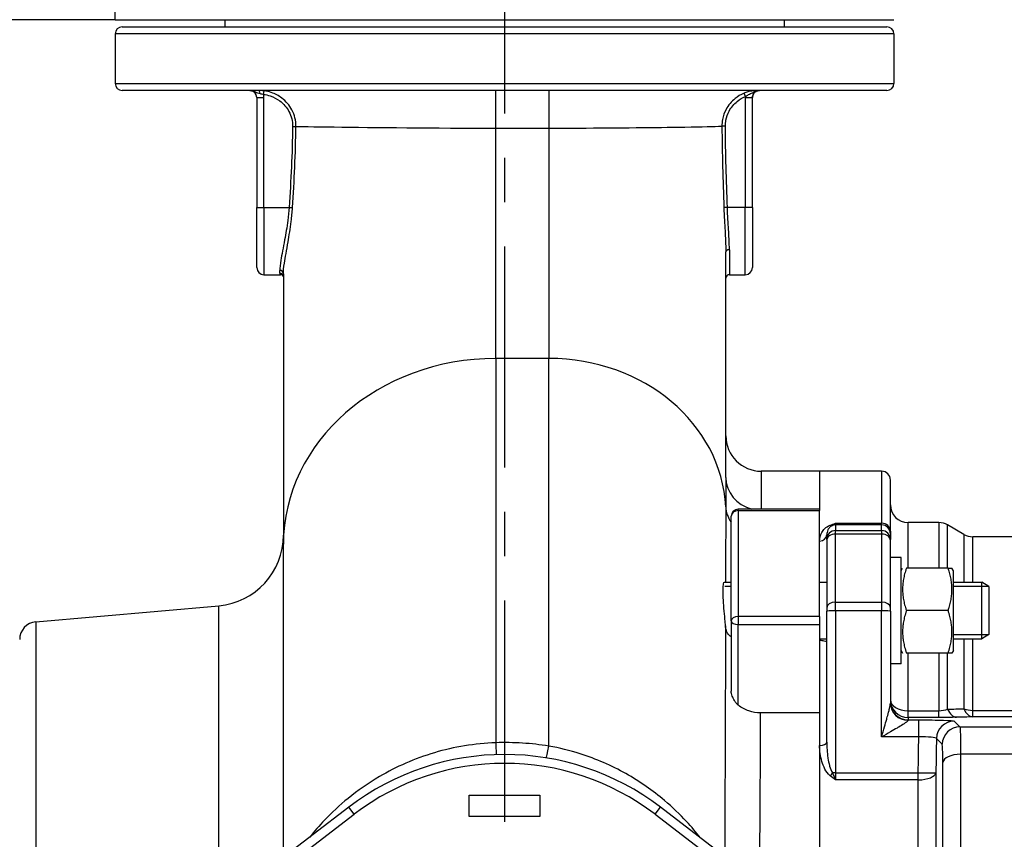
# Model space of a CAD drawing. Header units: millimetres. Extents: x 0 to 5940, y 0 to 4200.
# Tile 22 of 55: x 2408 to 2686, y 1826 to 2057. Entities that reach past the tile are written whole.
import ezdxf

# ---------------------------------------------------------------- set-up
doc = ezdxf.new("R2010")
doc.units = ezdxf.units.MM
doc.header["$LTSCALE"] = 50
doc.linetypes.add('MITTE', pattern=[2, 1.25, -0.25, 0.25, -0.25])
doc.layers.get('DEFPOINTS').update_dxf_attribs({"linetype": 'CONTINUOUS'})
for name, color, linetype in [('02-LINIE-035', 2, 'CONTINUOUS'), ('05-ACHSE', 1, 'MITTE'), ('06-MASSE1', 1, 'CONTINUOUS')]:
    doc.layers.add(name, color=color, linetype=linetype)
doc.styles.add('ACA_NORM', font='ROMANS.SHX')
doc.dimstyles.new('1-10', dxfattribs={"dimscale": 10, "dimtxt": 2.5, "dimasz": 3.5, "dimexe": 1, "dimexo": 0, "dimgap": 1, "dimtad": 1, "dimdec": 0, "dimzin": 0, "dimtxsty": 'ACA_NORM', "dimcen": 0, "dimadec": 0, "dimazin": 0, "dimtfac": 2.4, "dimtdec": 0, "dimtmove": 0, "dimatfit": 3, "dimfxl": 1, "dimtolj": 1, "dimtzin": 0, "dimarcsym": 0})

# ---------------------------------------------------------------- blocks, each defined once
blk = doc.blocks.new('*D7')
at = {"layer": '06-MASSE1', "color": 0, "lineweight": -2}
for p, q in [((2435.15, 2056.98), (1729.74, 2056.98)), ((1739.74, 2021.98), (1739.74, 1811.98)), ((1790.36, 1776.98), (1729.74, 1776.98))]:
    blk.add_line(p, q, dxfattribs=at)
at = {"layer": '06-MASSE1', "color": 0}
for points in [[(1733.91, 2021.98), (1745.58, 2021.98), (1739.74, 2056.98)], [(1733.91, 1811.98), (1745.58, 1811.98), (1739.74, 1776.98)]]:
    blk.add_solid(points, dxfattribs=at)
at = {"layer": 'DEFPOINTS', "color": 0}
for p in [(2435.15, 2056.98), (1739.74, 1776.98), (1790.36, 1776.98)]:
    blk.add_point(p, dxfattribs=at)
at = {"layer": '06-MASSE1', "color": 0, "insert": (1717.24, 1916.98), "char_height": 25, "attachment_point": 5, "rotation": 90, "style": 'ACA_NORM'}
blk.add_mtext('\\A1;280', dxfattribs=at)
blk = doc.blocks.new('*D12')
at = {"layer": '06-MASSE1', "color": 0, "lineweight": -2}
for p, q in [((3730.65, 2178.48), (3730.65, 1265.17)), ((2000.15, 1445.67), (2000.15, 1265.17)), ((3695.65, 1275.17), (2035.15, 1275.17))]:
    blk.add_line(p, q, dxfattribs=at)
at = {"layer": '06-MASSE1', "color": 0}
for points in [[(2035.15, 1281), (2035.15, 1269.33), (2000.15, 1275.17)], [(3695.65, 1281), (3695.65, 1269.33), (3730.65, 1275.17)]]:
    blk.add_solid(points, dxfattribs=at)
at = {"layer": 'DEFPOINTS', "color": 0}
for p in [(3730.65, 2178.48), (2000.15, 1445.67), (2000.15, 1275.17)]:
    blk.add_point(p, dxfattribs=at)
at = {"layer": '06-MASSE1', "color": 0, "insert": (2865.4, 1297.67), "char_height": 25, "attachment_point": 5, "style": 'ACA_NORM'}
blk.add_mtext('\\A1;1730', dxfattribs=at)

msp = doc.modelspace()

# ---------------------------------------------------------------- linework, layer by layer
at = {"layer": '02-LINIE-035'}
for p, q in [((2435.15, 2056.98), (2435.15, 2061.98)), ((2435.15, 2056.98), (2655.15, 2056.98)), ((2466.15, 2056.98), (2466.15, 2054.98)), ((2624.15, 2056.98), (2624.15, 2054.98)), ((2655.15, 2052.98), (2435.15, 2052.98)), ((2435.15, 2052.98), (2435.15, 2038.98)), ((2437.15, 2054.98), (2653.15, 2054.98)), ((2655.15, 2052.98), (2655.15, 2038.98)), ((2435.15, 2038.98), (2655.15, 2038.98)), ((2653.15, 2036.98), (2437.15, 2036.98)), ((2477.05, 2035.9), (2477.18, 2036.89)), ((2542.65, 2026.37), (2542.65, 2036.98)), ((2557.65, 2036.98), (2557.65, 2026.37)), ((2613.17, 2035.29), (2612.79, 2036.21)), ((2475.15, 2034.98), (2477.15, 2034.98)), ((2475.15, 2034.98), (2475.15, 2003.98)), ((2477.15, 2003.98), (2477.15, 2034.98)), ((2613.15, 2034.98), (2615.15, 2034.98)), ((2613.15, 2034.98), (2613.15, 2003.98)), ((2615.15, 2003.98), (2615.15, 2034.98)), ((2485.26, 2026.87), (2486.2, 2026.86)), ((2542.65, 2026.37), (2557.65, 2026.37)), ((2542.65, 1961.32), (2542.65, 2026.37)), ((2557.65, 2026.37), (2557.65, 1961.32)), ((2607.53, 2026.91), (2606.55, 2026.91)), ((2475.15, 2003.98), (2477.15, 2003.98)), ((2475.15, 1986.98), (2475.15, 2003.98)), ((2477.15, 2003.98), (2484.27, 2003.98)), ((2477.15, 2003.98), (2477.15, 1984.98)), ((2484.27, 2003.98), (2485.22, 2003.92)), ((2608.08, 2003.98), (2607.09, 2003.95)), ((2613.15, 2003.98), (2608.08, 2003.98)), ((2613.15, 1984.98), (2613.15, 2003.98)), ((2615.15, 2003.98), (2613.15, 2003.98)), ((2615.15, 2003.98), (2615.15, 1986.98)), ((2608.65, 1992.02), (2608.65, 1984.98)), ((2607.65, 1927.72), (2607.65, 1991.39)), ((2481.65, 1985.4), (2481.65, 1986.2)), ((2477.15, 1984.98), (2481.8, 1984.98)), ((2482.65, 1985.26), (2482.65, 1908.83)), ((2608.65, 1984.98), (2613.15, 1984.98)), ((2542.65, 1961.32), (2542.65, 1852.8)), ((2557.65, 1961.32), (2542.65, 1961.32)), ((2557.65, 1851.85), (2557.65, 1961.32)), ((2617.65, 1929.48), (2617.65, 1918.77)), ((2634.15, 1929.48), (2617.65, 1929.48)), ((2634.15, 1929.48), (2634.15, 1918.77)), ((2634.15, 1929.48), (2634.15, 1918.77)), ((2651.65, 1929.48), (2634.15, 1929.48)), ((2651.65, 1929.48), (2651.65, 1914.78)), ((2654.15, 1912.52), (2654.15, 1926.98)), ((2609.15, 1887.19), (2609.15, 1916.77)), ((2611.15, 1918.34), (2611.15, 1918.77)), ((2634.15, 1918.77), (2611.15, 1918.77)), ((2611.15, 1918.34), (2611.15, 1888.42)), ((2611.15, 1918.34), (2634.15, 1918.34)), ((2634.15, 1918.77), (2634.15, 1918.34)), ((2634.15, 1888.42), (2634.15, 1918.34)), ((2638.65, 1914.78), (2651.65, 1914.78)), ((2638.65, 1914.78), (2638.65, 1914.3)), ((2651.65, 1914.3), (2638.65, 1914.3)), ((2638.65, 1914.3), (2638.65, 1912.7)), ((2651.65, 1914.3), (2651.65, 1914.78)), ((2651.65, 1912.7), (2651.65, 1914.3)), ((2659.15, 1902.12), (2659.15, 1914.98)), ((2667.81, 1914.98), (2659.15, 1914.98)), ((2667.81, 1914.98), (2667.81, 1902.12)), ((2670.31, 1902.12), (2670.31, 1914.31)), ((2674.92, 1911.65), (2670.31, 1914.31)), ((2636.15, 1910.2), (2636.15, 1911.49)), ((2638.65, 1912.7), (2651.65, 1912.7)), ((2638.65, 1911.74), (2638.65, 1912.7)), ((2651.65, 1911.74), (2638.65, 1911.74)), ((2638.65, 1892.51), (2638.65, 1911.74)), ((2651.65, 1912.7), (2651.65, 1911.74)), ((2651.65, 1911.74), (2651.65, 1892.51)), ((2654.15, 1912.52), (2654.15, 1911.8)), ((2654.15, 1911.8), (2654.15, 1910.2)), ((2674.92, 1911.65), (2674.92, 1898.12)), ((2482.65, 1820.46), (2482.65, 1908.83)), ((2636.15, 1910.2), (2636.15, 1909.84)), ((2636.15, 1909.84), (2636.15, 1890.89)), ((2654.15, 1909.84), (2654.15, 1910.2)), ((2654.15, 1890.89), (2654.15, 1909.84)), ((2677.42, 1898.12), (2677.42, 1910.98)), ((2766.75, 1910.98), (2677.42, 1910.98)), ((2657.15, 1905.12), (2654.15, 1905.12)), ((2657.15, 1875.12), (2657.15, 1905.12)), ((2657.15, 1901.37), (2657.59, 1902.12)), ((2670.45, 1902.12), (2658.66, 1902.12)), ((2670.45, 1902.12), (2671.52, 1902.12)), ((2671.95, 1901.37), (2671.52, 1902.12)), ((2671.95, 1878.87), (2671.95, 1901.37)), ((2607.23, 1898.12), (2609.15, 1898.12)), ((2634.15, 1898.12), (2636.15, 1898.12)), ((2671.95, 1898.12), (2679.95, 1898.12)), ((2679.95, 1882.12), (2679.95, 1898.12)), ((2681.95, 1896.89), (2679.95, 1898.12)), ((2609.15, 1896.92), (2607.33, 1896.92)), ((2681.92, 1896.92), (2671.95, 1896.92)), ((2681.95, 1896.89), (2681.95, 1883.35)), ((2638.65, 1892.51), (2651.65, 1892.51)), ((2638.65, 1890.05), (2638.65, 1892.51)), ((2651.65, 1892.51), (2651.65, 1890.05)), ((2412.72, 1886.97), (2464.4, 1891.49)), ((2464.4, 1812.62), (2464.4, 1891.49)), ((2636.15, 1890.89), (2636.15, 1889.96)), ((2636.15, 1852.99), (2636.15, 1889.96)), ((2651.65, 1890.05), (2638.65, 1890.05)), ((2638.65, 1890.05), (2638.65, 1844.29)), ((2651.65, 1854.42), (2651.65, 1890.05)), ((2654.15, 1889.96), (2654.15, 1890.89)), ((2654.15, 1889.96), (2654.15, 1864.01)), ((2670.45, 1890.12), (2658.66, 1890.12)), ((2412.72, 1886.97), (2412.72, 1667)), ((2609.15, 1887.19), (2609.15, 1867.38)), ((2611.15, 1888.42), (2611.15, 1886.19)), ((2634.15, 1888.42), (2611.15, 1888.42)), ((2611.15, 1886.19), (2634.15, 1886.19)), ((2611.15, 1863.42), (2611.15, 1886.19)), ((2634.15, 1888.42), (2634.15, 1886.19)), ((2634.15, 1886.19), (2634.15, 1861.24)), ((2671.95, 1883.33), (2681.92, 1883.33)), ((2681.95, 1883.35), (2679.95, 1882.12)), ((2634.15, 1882.12), (2636.15, 1882.12)), ((2671.95, 1882.12), (2679.95, 1882.12)), ((2674.92, 1882.12), (2674.92, 1862.36)), ((2677.42, 1861.94), (2677.42, 1882.12)), ((2657.15, 1878.87), (2657.59, 1878.12)), ((2670.45, 1878.12), (2658.66, 1878.12)), ((2659.15, 1861.85), (2659.15, 1878.12)), ((2667.81, 1878.12), (2667.81, 1861.85)), ((2670.31, 1862.3), (2670.31, 1878.12)), ((2671.52, 1878.12), (2670.45, 1878.12)), ((2671.95, 1878.87), (2671.52, 1878.12)), ((2657.15, 1875.12), (2654.15, 1875.12)), ((2634.15, 1861.24), (2617.48, 1861.24)), ((2634.15, 1861.24), (2634.15, 1801.17)), ((2634.15, 1861.24), (2634.15, 1852.01)), ((2659.15, 1861.85), (2667.81, 1861.85)), ((2659.15, 1859.93), (2659.15, 1861.85)), ((2667.81, 1859.93), (2667.81, 1861.85)), ((2677.42, 1861.94), (2749.15, 1861.94)), ((2677.42, 1860.11), (2677.42, 1861.94)), ((2667.81, 1859.93), (2659.15, 1859.93)), ((2659.15, 1859.93), (2659.15, 1859.25)), ((2659.15, 1859.25), (2662.18, 1859.25)), ((2659.15, 1859.13), (2659.15, 1859.25)), ((2662.18, 1854.42), (2662.18, 1859.25)), ((2749.15, 1860.11), (2677.42, 1860.11)), ((2673.77, 1857.27), (2782.15, 1857.27)), ((2662.18, 1854.42), (2651.65, 1854.42)), ((2634.15, 1852.01), (2634.15, 1801.17)), ((2782.15, 1849.53), (2673.96, 1849.53)), ((2638.65, 1844.29), (2662, 1844.29)), ((2638.65, 1844.29), (2638.65, 1842.32)), ((2662, 1842.32), (2662, 1844.29)), ((2662, 1842.32), (2638.65, 1842.32)), ((2535.15, 1831.98), (2535.15, 1837.98)), ((2535.15, 1837.98), (2555.15, 1837.98)), ((2555.15, 1837.98), (2555.15, 1831.98)), ((2501.12, 1834.58), (2449.33, 1794.98)), ((2502.64, 1832.59), (2501.12, 1834.58)), ((2587.67, 1832.59), (2589.19, 1834.58)), ((2640.98, 1794.98), (2589.19, 1834.58)), ((2451.62, 1793.58), (2502.64, 1832.59)), ((2555.15, 1831.98), (2535.15, 1831.98)), ((2587.67, 1832.59), (2638.69, 1793.58))]:
    msp.add_line(p, q, dxfattribs=at)
for centre, radius, start, end in [((2437.15, 2052.98), 2, 90, 180), ((2653.15, 2052.98), 2, 0, 90), ((2437.15, 2038.98), 2, 180, 270), ((2472.65, 2026.98), 10, 86.4167, 90), ((2473.15, 2034.98), 2, 0, 90), ((2473.15, 2034.97), 2, 0, 86.4167), ((2617.15, 2034.97), 2, 93.5833, 180), ((2617.65, 2026.98), 10, 90, 93.5833), ((2653.15, 2038.98), 2, 270, 0), ((2473.15, 2034.98), 4, 0, 13.2616), ((2477.15, 1986.98), 2, 180, 270), ((2613.15, 1986.98), 2, 270, 0), ((2608.65, 1983.98), 1, 90, 180), ((2617.65, 1939.48), 10, 180, 270), ((2651.65, 1926.98), 2.5, 0, 90), ((2659.15, 1919.98), 5, 180, 270), ((2611.15, 1916.77), 2, 90, 180), ((2667.81, 1909.98), 5, 60, 90), ((2462.65, 1911.41), 20, 275, 0), ((2677.42, 1915.98), 5, 240, 270), ((2413.15, 1881.98), 5, 95, 180), ((2545.15, 1776.98), 72.5, 52.6006, 127.3994), ((2545.15, 1776.98), 70, 52.6006, 127.3994)]:
    msp.add_arc(centre, radius, start, end, dxfattribs=at)
for centre, major_axis, ratio, start_param, end_param in [((2475.69, 2035.98), (0, 1), 0.400755, 4.869297, 6.283185), ((2608.65, 1991.39), (-1, 0), 0.629783, 4.712389, 6.283185), ((2481.65, 1985.26), (1, 0), 0.935954, 0, 1.570796), ((2481.65, 1984.42), (1, 0), 0.978129, 0, 1.570796), ((2542.65, 1908.83), (-60, 0), 0.874832, 4.712389, 6.283185), ((2557.65, 1917.58), (50, 0), 0.874832, 0.042424, 1.570796), ((2617.65, 1927.72), (-10, 0), 0.92758, 0, 1.304124), ((2617.6, 1919.81), (-10, 0.01), 0.878906, 0.043086, 0.565639), ((2611.15, 1916.77), (-2, 0), 0.785302, 4.712389, 6.283185), ((2637.11, 1916.02), (0.73, -1.86), 0.603842, 5.704409, 6.242057), ((2638.65, 1911.8), (-2.5, 0), 0.999391, 4.712389, 5.063159), ((2651.65, 1912.52), (2.5, 0), 0.903572, 0, 1.570796), ((2651.65, 1911.8), (2.5, 0), 0.999391, 0, 1.570796), ((2634.15, 1911.49), (2, 0), 0.870616, 4.712389, 6.283185), ((2638.65, 1910.2), (-2.5, 0), 0.999391, 4.712389, 6.283185), ((2638.65, 1909.84), (-2.5, 0), 0.759194, 4.712389, 6.283185), ((2651.65, 1910.2), (2.5, 0), 0.999391, 0, 1.570796), ((2651.65, 1909.84), (2.5, 0), 0.759194, 0, 1.570796), ((2638.65, 1890.89), (-2.5, 0), 0.650865, 4.712389, 6.283185), ((2651.65, 1890.89), (2.5, 0), 0.650865, 0, 1.570796), ((2638.65, 1889.96), (-2.5, 0), 0.034899, 4.712389, 6.283185), ((2651.65, 1889.96), (2.5, 0), 0.034899, 0, 1.570796), ((2611.15, 1887.19), (-2, 0), 0.619112, 4.712389, 6.283185), ((2611.15, 1887.19), (-2, 0), 0.5, 0, 1.570796), ((2659.15, 1864.92), (-5, 0), 0.61497, 0, 1.570796), ((2659.15, 1864.92), (-5, 0), 0.999391, 0, 1.570796), ((2659.15, 1864.24), (-5, 0), 0.999391, 0, 1.570796), ((2659.15, 1864.01), (-5, 0), 0.976381, 0, 1.570796), ((2672.81, 1864.99), (0.13, -5), 0.603803, 5.264607, 6.23939), ((2677.42, 1865.11), (5, 0), 0.63399, 4.18879, 4.712389), ((2677.42, 1865.11), (0.13, -5), 0.609243, 5.277417, 6.239161), ((2672.16, 1853.91), (-3.57, -3.5), 0.998808, 3.93803, 5.486748), ((2673.77, 1852.27), (-3.57, -3.5), 0.998807, 3.937737, 5.487041), ((2542.65, 1854.44), (0.16, -5), 0.011244, 5.047618, 6.283185), ((2634.15, 1852.99), (2, 0), 0.491963, 4.712389, 6.283185), ((2669.13, 1817.09), (-0.76, -93.03), 0.026554, 4.304529, 4.415005), ((2557.65, 1853.47), (-0.81, -4.93), 0.055225, 0, 1.244929), ((2673.96, 1847.12), (-5, 0), 0.483671, 4.712003, 6.243301), ((2637.11, 1844.35), (-1.26, -1.55), 0.292558, 1.225914, 1.763561), ((2638.65, 1844.2), (-2.5, 0), 0.034899, 4.712389, 5.063159), ((2662, 1844.46), (5, -0.08), 0.034895, 4.712959, 6.248257), ((2662, 1844.46), (5, 0), 0.428436, 4.712814, 6.244552)]:
    msp.add_ellipse(centre, major_axis=major_axis, ratio=ratio, start_param=start_param, end_param=end_param, dxfattribs=at)
for points, knots in [([(2473.15, 2036.98), (2473.49, 2036.98), (2473.82, 2036.92), (2474.61, 2036.68), (2475, 2036.49), (2475.61, 2036.26), (2475.85, 2036.19), (2476.08, 2036.14)], [-0.0007746, -0.0007746, -0.0007746, -0.0007746, 0.0987539, 0.0987539, 0.2693434, 0.2693434, 0.3759618, 0.3759618, 0.3759618, 0.3759618]), ([(2473.15, 2036.98), (2473.24, 2036.98), (2473.28, 2036.96), (2473.28, 2036.96), (2473.28, 2036.96), (2473.28, 2036.96)], [-1.6711331, -1.6711331, -1.6711331, -1.6711331, -0.8355666, -0.8355666, -0.8355426, -0.8355426, -0.8355426, -0.8355426]), ([(2477.18, 2036.89), (2476.92, 2036.93), (2476.67, 2036.95), (2476.17, 2036.98), (2475.92, 2036.98), (2475.69, 2036.98)], [0, 0, 0, 0, 0.0701574, 0.0701574, 0.1403149, 0.1403149, 0.1403149, 0.1403149]), ([(2486.2, 2026.86), (2486.22, 2028.47), (2485.82, 2030.09), (2484.37, 2032.81), (2483.39, 2033.95), (2481.31, 2035.52), (2480.3, 2036.05), (2478.57, 2036.64), (2477.88, 2036.8), (2477.18, 2036.89)], [-1.334978, -1.334978, -1.334978, -1.334978, -0.898893, -0.898893, -0.499385, -0.499385, -0.192071, -0.192071, 0, 0, 0, 0]), ([(2612.79, 2036.21), (2611.87, 2035.83), (2611.01, 2035.32), (2609.22, 2033.86), (2608.36, 2032.83), (2607.25, 2030.77), (2606.91, 2029.8), (2606.6, 2028.18), (2606.54, 2027.54), (2606.55, 2026.91)], [-1.071433, -1.071433, -1.071433, -1.071433, -0.802933, -0.802933, -0.446074, -0.446074, -0.171567, -0.171567, 0, 0, 0, 0]), ([(2617.15, 2036.98), (2616.94, 2036.98), (2616.73, 2036.98), (2616.18, 2036.96), (2615.82, 2036.93), (2614.93, 2036.82), (2614.4, 2036.73), (2613.49, 2036.47), (2613.13, 2036.35), (2612.79, 2036.21)], [-0.0010851, -0.0010851, -0.0010851, -0.0010851, 0.1115833, 0.1115833, 0.264843, 0.264843, 0.4275549, 0.4275549, 0.5292499, 0.5292499, 0.5292499, 0.5292499]), ([(2613.17, 2035.29), (2613.38, 2035.42), (2613.6, 2035.55), (2614.19, 2035.87), (2614.54, 2036.05), (2615.25, 2036.42), (2615.61, 2036.62), (2616.38, 2036.9), (2616.77, 2036.98), (2617.15, 2036.98)], [-0.5292499, -0.5292499, -0.5292499, -0.5292499, -0.4275549, -0.4275549, -0.264843, -0.264843, -0.1115833, -0.1115833, 0.0010851, 0.0010851, 0.0010851, 0.0010851]), ([(2615.15, 2034.98), (2615.15, 2035.18), (2615.18, 2035.38), (2615.34, 2035.88), (2615.51, 2036.16), (2616, 2036.66), (2616.35, 2036.85), (2616.86, 2036.97), (2617.01, 2036.98), (2617.15, 2036.98)], [-0.6279054, -0.6279054, -0.6279054, -0.6279054, -0.5079054, -0.5079054, -0.3159054, -0.3159054, -0.0876094, -0.0876094, 0, 0, 0, 0]), ([(2617.03, 2036.96), (2617.03, 2036.96), (2617.04, 2036.97), (2617.08, 2036.98), (2617.11, 2036.98), (2617.15, 2036.98)], [-0.7734382, -0.7734382, -0.7734382, -0.7734382, -0.3867191, -0.3867191, -0.0060289, -0.0060289, -0.0060289, -0.0060289]), ([(2476.08, 2036.14), (2476.24, 2036.1), (2476.4, 2036.07), (2476.72, 2035.99), (2476.89, 2035.95), (2477.05, 2035.9)], [-0.1403149, -0.1403149, -0.1403149, -0.1403149, -0.0701574, -0.0701574, 0, 0, 0, 0]), ([(2477.05, 2035.9), (2477.68, 2035.82), (2478.31, 2035.67), (2479.89, 2035.14), (2480.81, 2034.67), (2482.7, 2033.26), (2483.59, 2032.23), (2484.92, 2029.78), (2485.28, 2028.32), (2485.26, 2026.87)], [0, 0, 0, 0, 0.192071, 0.192071, 0.499385, 0.499385, 0.898893, 0.898893, 1.334978, 1.334978, 1.334978, 1.334978]), ([(2607.53, 2026.91), (2607.52, 2027.49), (2607.57, 2028.06), (2607.85, 2029.52), (2608.16, 2030.39), (2609.16, 2032.24), (2609.94, 2033.17), (2611.56, 2034.49), (2612.34, 2034.95), (2613.17, 2035.29)], [0, 0, 0, 0, 0.171567, 0.171567, 0.446074, 0.446074, 0.802933, 0.802933, 1.071433, 1.071433, 1.071433, 1.071433]), ([(2485.26, 2026.87), (2485.21, 2023.05), (2485.09, 2019.24), (2484.75, 2011.61), (2484.52, 2007.79), (2484.27, 2003.98)], [0, 0, 0, 0, 1.145556, 1.145556, 2.291111, 2.291111, 2.291111, 2.291111]), ([(2485.22, 2003.92), (2485.48, 2007.73), (2485.7, 2011.55), (2486.04, 2019.2), (2486.15, 2023.03), (2486.2, 2026.86)], [-2.291111, -2.291111, -2.291111, -2.291111, -1.145556, -1.145556, 0, 0, 0, 0]), ([(2486.2, 2026.86), (2487.17, 2026.84), (2488.33, 2026.82), (2497.83, 2026.66), (2512.86, 2026.47), (2534.08, 2026.38), (2538.35, 2026.37), (2542.65, 2026.37)], [13.332117, 13.332117, 13.332117, 13.332117, 14.330336, 14.330336, 20.363895, 20.363895, 21.85982, 21.85982, 21.85982, 21.85982]), ([(2557.65, 2026.37), (2559.75, 2026.37), (2561.82, 2026.37), (2575.38, 2026.41), (2586.3, 2026.53), (2599.41, 2026.73), (2603.37, 2026.81), (2605.95, 2026.89), (2606.27, 2026.9), (2606.55, 2026.91)], [4.439943, 4.439943, 4.439943, 4.439943, 5.188665, 5.188665, 9.321756, 9.321756, 12.083758, 12.083758, 12.553533, 12.553533, 12.553533, 12.553533]), ([(2606.55, 2026.91), (2606.58, 2023.08), (2606.65, 2019.25), (2606.84, 2011.6), (2606.96, 2007.77), (2607.09, 2003.95)], [-2.2938, -2.2938, -2.2938, -2.2938, -1.1469, -1.1469, 0, 0, 0, 0]), ([(2608.08, 2003.98), (2607.95, 2007.8), (2607.82, 2011.63), (2607.63, 2019.27), (2607.56, 2023.09), (2607.53, 2026.91)], [0, 0, 0, 0, 1.1469, 1.1469, 2.2938, 2.2938, 2.2938, 2.2938]), ([(2484.27, 2003.98), (2484.18, 2002.75), (2484.05, 2001.51), (2483.64, 1998.37), (2483.32, 1996.5), (2482.6, 1992.59), (2482.2, 1990.63), (2481.76, 1987.86), (2481.65, 1986.89), (2481.65, 1986.2)], [0, 0, 0, 0, 0.391946, 0.391946, 1.019061, 1.019061, 1.821816, 1.821816, 2.438018, 2.438018, 2.438018, 2.438018]), ([(2482.65, 1985.26), (2482.65, 1985.98), (2482.76, 1986.99), (2483.19, 1989.88), (2483.58, 1991.93), (2484.29, 1996.04), (2484.61, 1998), (2485.01, 2001.31), (2485.14, 2002.61), (2485.22, 2003.92)], [-2.438018, -2.438018, -2.438018, -2.438018, -1.821816, -1.821816, -1.019061, -1.019061, -0.391946, -0.391946, 0, 0, 0, 0]), ([(2607.09, 2003.95), (2607.13, 2002.75), (2607.18, 2001.54), (2607.36, 1998.34), (2607.49, 1996.39), (2607.62, 1993.45), (2607.65, 1992.38), (2607.65, 1991.39)], [-1.363887, -1.363887, -1.363887, -1.363887, -1.002266, -1.002266, -0.385487, -0.385487, 0, 0, 0, 0]), ([(2608.65, 1992.02), (2608.65, 1992.97), (2608.62, 1993.99), (2608.48, 1996.79), (2608.35, 1998.65), (2608.18, 2001.7), (2608.12, 2002.84), (2608.08, 2003.98)], [0, 0, 0, 0, 0.385487, 0.385487, 1.002266, 1.002266, 1.363887, 1.363887, 1.363887, 1.363887]), ([(2482.65, 1984.35), (2482.65, 1984.37), (2482.64, 1984.42), (2482.57, 1984.57), (2482.5, 1984.69), (2482.24, 1984.88), (2482.07, 1984.96), (2481.87, 1984.98), (2481.83, 1984.98), (2481.8, 1984.98)], [0.1677977, 0.1677977, 0.1677977, 0.1677977, 0.2516267, 0.2516267, 0.3355023, 0.3355023, 0.4029497, 0.4029497, 0.4193778, 0.4193778, 0.4193778, 0.4193778]), ([(2607.65, 1927.72), (2607.65, 1926.82), (2607.65, 1925.89), (2607.63, 1924.07), (2607.63, 1923.18), (2607.62, 1921.7), (2607.61, 1921.12), (2607.61, 1920.17), (2607.61, 1919.81), (2607.61, 1919.44)], [0, 0, 0, 0, 0.659127, 0.659127, 1.253269, 1.253269, 1.624608, 1.624608, 1.856695, 1.856695, 1.856695, 1.856695]), ([(2634.15, 1909.75), (2634.15, 1910.6), (2634.36, 1911.41), (2634.78, 1912.17), (2635, 1912.56), (2635.27, 1912.93), (2635.64, 1913.28), (2636.01, 1913.64), (2636.46, 1913.97), (2637.11, 1914.22)], [0, 0, 0, 0, 0.5, 0.5, 0.5, 0.75, 0.75, 0.75, 1, 1, 1, 1]), ([(2637.8, 1914.15), (2637.39, 1913.98), (2637.17, 1913.78), (2636.98, 1913.59), (2636.97, 1913.57), (2636.95, 1913.56), (2636.94, 1913.55), (2636.75, 1913.35), (2636.61, 1913.14), (2636.5, 1912.93), (2636.5, 1912.92), (2636.49, 1912.9), (2636.48, 1912.89), (2636.26, 1912.44), (2636.15, 1911.98), (2636.15, 1911.49)], [0, 0, 0, 0, 0.234382, 0.234382, 0.234382, 0.25, 0.25, 0.25, 0.486601, 0.486601, 0.486601, 0.5, 0.5, 0.5, 1, 1, 1, 1]), ([(2637.11, 1914.22), (2637.6, 1914.42), (2638.12, 1914.6), (2638.64, 1914.78), (2638.65, 1914.78), (2638.65, 1914.78), (2638.65, 1914.78)], [0, 0, 0, 0, 0.99332, 0.99332, 0.99332, 1, 1, 1, 1]), ([(2638.65, 1914.78), (2638.65, 1914.78), (2638.65, 1914.77), (2638.65, 1914.77), (2638.37, 1914.48), (2638.08, 1914.28), (2637.8, 1914.15)], [0, 0, 0, 0, 0.00645, 0.00645, 0.00645, 1, 1, 1, 1]), ([(2607.56, 1885.8), (2607.52, 1886.38), (2607.47, 1887), (2607.32, 1888.67), (2607.22, 1889.72), (2607.04, 1891.8), (2606.96, 1892.81), (2606.86, 1894.65), (2606.84, 1895.48), (2606.88, 1896.84), (2606.93, 1897.37), (2607.07, 1897.98), (2607.15, 1898.12), (2607.23, 1898.12)], [-3.594029, -3.594029, -3.594029, -3.594029, -3.385571, -3.385571, -3.068501, -3.068501, -2.756925, -2.756925, -2.446996, -2.446996, -2.132899, -2.132899, -1.870434, -1.870434, -1.870434, -1.870434]), ([(2607.56, 1885.83), (2607.55, 1881.51), (2607.54, 1876.97), (2607.48, 1856.74), (2607.41, 1839.19), (2607.31, 1820.75)], [5.431675, 5.431675, 5.431675, 5.431675, 7.174026, 7.174026, 12.909968, 12.909968, 12.909968, 12.909968]), ([(2609.15, 1882.71), (2608.97, 1882.82), (2608.8, 1882.95), (2608.27, 1883.46), (2607.98, 1883.93), (2607.67, 1884.9), (2607.59, 1885.33), (2607.56, 1885.8)], [-0.5239352, -0.5239352, -0.5239352, -0.5239352, -0.418183, -0.418183, -0.16662, -0.16662, 0, 0, 0, 0]), ([(2636.15, 1881.4), (2636.15, 1881.38), (2636.11, 1881.37), (2635.9, 1881.38), (2635.68, 1881.43), (2635.25, 1881.53), (2635.05, 1881.58), (2634.69, 1881.63), (2634.53, 1881.65), (2634.29, 1881.66), (2634.22, 1881.66), (2634.15, 1881.66)], [0.3313934, 0.3313934, 0.3313934, 0.3313934, 0.4195606, 0.4195606, 0.5565138, 0.5565138, 0.649727, 0.649727, 0.7107946, 0.7107946, 0.7354672, 0.7354672, 0.7354672, 0.7354672]), ([(2611.15, 1863.42), (2610.96, 1863.57), (2610.77, 1863.76), (2610.41, 1864.18), (2610.24, 1864.43), (2609.82, 1865.12), (2609.61, 1865.57), (2609.37, 1866.24), (2609.29, 1866.49), (2609.2, 1866.9), (2609.17, 1867.06), (2609.16, 1867.25), (2609.16, 1867.29), (2609.16, 1867.33), (2609.15, 1867.34), (2609.15, 1867.36), (2609.15, 1867.37), (2609.15, 1867.37), (2609.15, 1867.37), (2609.15, 1867.38)], [-1.3356313, -1.3356313, -1.3356313, -1.3356313, -1.2395891, -1.2395891, -1.1300801, -1.1300801, -0.9498642, -0.9498642, -0.8458395, -0.8458395, -0.7768071, -0.7768071, -0.7598779, -0.7598779, -0.7550699, -0.7550699, -0.7521427, -0.7521427, -0.7516562, -0.7516562, -0.7516562, -0.7516562]), ([(2651.65, 1854.42), (2651.93, 1855.39), (2652.21, 1856.36), (2652.49, 1857.32), (2652.69, 1858.03), (2652.9, 1858.75), (2653.09, 1859.45), (2653.15, 1859.66), (2653.21, 1859.86), (2653.26, 1860.07), (2653.43, 1860.68), (2653.6, 1861.29), (2653.75, 1861.88), (2653.79, 1862.08), (2653.84, 1862.27), (2653.89, 1862.45), (2653.9, 1862.5), (2653.91, 1862.54), (2653.92, 1862.59), (2654.02, 1863.05), (2654.12, 1863.49), (2654.15, 1863.86), (2654.15, 1863.91), (2654.15, 1863.96), (2654.15, 1864.01)], [0, 0, 0, 0, 0.287785, 0.287785, 0.287785, 0.5, 0.5, 0.5, 0.562746, 0.562746, 0.562746, 0.75, 0.75, 0.75, 0.810437, 0.810437, 0.810437, 0.825377, 0.825377, 0.825377, 0.976835, 0.976835, 0.976835, 1, 1, 1, 1]), ([(2617.48, 1861.24), (2616.34, 1861.24), (2615.22, 1861.43), (2613.08, 1862.15), (2612.09, 1862.69), (2611.2, 1863.38), (2611.18, 1863.4), (2611.15, 1863.42)], [-1.1266337, -1.1266337, -1.1266337, -1.1266337, -0.7846157, -0.7846157, -0.4349965, -0.4349965, -0.4254858, -0.4254858, -0.4254858, -0.4254858]), ([(2659.15, 1859.13), (2659.15, 1858.98), (2658.79, 1858.69), (2658.35, 1858.39), (2658.24, 1858.32), (2658.13, 1858.24), (2658.02, 1858.17), (2657.55, 1857.87), (2657.02, 1857.55), (2656.48, 1857.22), (2656.34, 1857.14), (2656.19, 1857.05), (2656.04, 1856.96), (2655.43, 1856.6), (2654.79, 1856.23), (2654.16, 1855.87), (2653.34, 1855.39), (2652.5, 1854.91), (2651.65, 1854.42)], [0, 0, 0, 0, 0.202158, 0.202158, 0.202158, 0.25, 0.25, 0.25, 0.446532, 0.446532, 0.446532, 0.5, 0.5, 0.5, 0.717053, 0.717053, 0.717053, 1, 1, 1, 1]), ([(2662.18, 1859.25), (2664.76, 1859.25), (2667.29, 1859.21), (2669.12, 1859.15), (2670.96, 1859.08), (2672.07, 1859), (2672.16, 1858.91)], [0, 0, 0, 0, 0.5, 0.5, 0.5, 1, 1, 1, 1]), ([(2673.77, 1857.27), (2673.83, 1857.18), (2673.87, 1856.4), (2673.91, 1855.07), (2673.94, 1853.73), (2673.96, 1851.81), (2673.96, 1849.53)], [0, 0, 0, 0, 0.49971, 0.49971, 0.49971, 1, 1, 1, 1]), ([(2542.65, 1852.8), (2536.75, 1852.6), (2530.87, 1851.62), (2519.75, 1848.33), (2514.51, 1846), (2506.6, 1841.36), (2503.64, 1839.28), (2498.52, 1835.12), (2496.31, 1833.06), (2492.77, 1829.37), (2491.35, 1827.73), (2490.08, 1826.14)], [-10.6042, -10.6042, -10.6042, -10.6042, -8.684954, -8.684954, -6.760011, -6.760011, -5.45302, -5.45302, -4.280208, -4.280208, -3.359089, -3.359089, -3.359089, -3.359089]), ([(2557.65, 1851.85), (2555.18, 1852.24), (2552.69, 1852.52), (2547.68, 1852.84), (2545.16, 1852.88), (2542.65, 1852.8)], [-1.506176, -1.506176, -1.506176, -1.506176, -0.753088, -0.753088, 0, 0, 0, 0]), ([(2636.15, 1852.99), (2636.15, 1851.51), (2636.26, 1850.03), (2636.49, 1848.55), (2636.49, 1848.51), (2636.5, 1848.46), (2636.51, 1848.42), (2636.62, 1847.73), (2636.76, 1847.04), (2636.94, 1846.36), (2636.96, 1846.32), (2636.97, 1846.27), (2636.98, 1846.22), (2637.17, 1845.55), (2637.39, 1844.88), (2637.8, 1844.28)], [0, 0, 0, 0, 0.5, 0.5, 0.5, 0.515316, 0.515316, 0.515316, 0.75, 0.75, 0.75, 0.766696, 0.766696, 0.766696, 1, 1, 1, 1]), ([(2667.17, 1854.02), (2667.12, 1854.15), (2666.57, 1854.27), (2664.74, 1854.42), (2663.48, 1854.45), (2662.18, 1854.42)], [0, 0, 0, 0, 0.5, 0.5, 1, 1, 1, 1]), ([(2600.47, 1825.95), (2599.28, 1827.47), (2597.97, 1829.02), (2594.66, 1832.58), (2592.58, 1834.58), (2587.05, 1839.26), (2583.39, 1841.83), (2575.38, 1846.34), (2571.02, 1848.25), (2563.59, 1850.6), (2560.63, 1851.33), (2557.65, 1851.85)], [-6.042336, -6.042336, -6.042336, -6.042336, -5.210533, -5.210533, -4.125307, -4.125307, -2.568503, -2.568503, -0.9963, -0.9963, 0, 0, 0, 0]), ([(2637.11, 1843.48), (2636.45, 1844), (2636.02, 1844.67), (2635.65, 1845.37), (2635.28, 1846.07), (2635.01, 1846.79), (2634.79, 1847.52), (2634.36, 1848.99), (2634.15, 1850.51), (2634.15, 1852.01)], [0, 0, 0, 0, 0.25, 0.25, 0.25, 0.5, 0.5, 0.5, 1, 1, 1, 1]), ([(2668.96, 1847.21), (2668.96, 1848.73), (2668.94, 1850.01), (2668.91, 1850.9), (2668.9, 1851.3), (2668.88, 1851.62), (2668.86, 1851.86), (2668.83, 1852.16), (2668.8, 1852.34), (2668.77, 1852.37)], [0, 0, 0, 0, 0.499713, 0.499713, 0.499713, 0.720907, 0.720907, 0.720907, 1, 1, 1, 1]), ([(2668.96, 1706.76), (2668.97, 1717.56), (2668.98, 1728.87), (2668.98, 1740.69), (2668.98, 1746.6), (2668.98, 1752.68), (2668.98, 1758.75), (2668.99, 1764.83), (2668.99, 1770.91), (2668.99, 1776.99), (2668.99, 1783.06), (2668.99, 1789.14), (2668.98, 1795.22), (2668.98, 1801.3), (2668.98, 1807.38), (2668.98, 1813.29), (2668.98, 1825.1), (2668.97, 1836.41), (2668.96, 1847.21)], [0, 0, 0, 0, 0.25, 0.25, 0.25, 0.375, 0.375, 0.375, 0.5, 0.5, 0.5, 0.624995, 0.624995, 0.624995, 0.749993, 0.749993, 0.749993, 1, 1, 1, 1]), ([(2673.96, 1849.53), (2673.97, 1838.38), (2673.97, 1826.7), (2673.98, 1814.49), (2673.98, 1808.39), (2673.98, 1802.11), (2673.98, 1795.83), (2673.98, 1789.55), (2673.98, 1783.27), (2673.98, 1776.99), (2673.98, 1770.71), (2673.98, 1764.43), (2673.98, 1758.15), (2673.98, 1751.87), (2673.98, 1745.59), (2673.98, 1739.48), (2673.97, 1727.27), (2673.97, 1715.59), (2673.96, 1704.43)], [0, 0, 0, 0, 0.25, 0.25, 0.25, 0.375, 0.375, 0.375, 0.5, 0.5, 0.5, 0.625, 0.625, 0.625, 0.75, 0.75, 0.75, 1, 1, 1, 1]), ([(2637.8, 1844.28), (2638.08, 1843.61), (2638.37, 1842.95), (2638.65, 1842.33), (2638.65, 1842.33), (2638.65, 1842.32), (2638.65, 1842.32)], [0, 0, 0, 0, 0.99355, 0.99355, 0.99355, 1, 1, 1, 1]), ([(2666.99, 1844.38), (2666.98, 1833.8), (2666.98, 1822.77), (2666.97, 1811.37), (2666.97, 1799.97), (2666.97, 1788.49), (2666.97, 1776.93), (2666.97, 1771.15), (2666.97, 1765.34), (2666.97, 1759.53), (2666.97, 1753.72), (2666.97, 1748), (2666.97, 1742.36), (2666.98, 1731.09), (2666.98, 1720.17), (2666.99, 1709.59)], [0, 0, 0, 0, 0.249987, 0.249987, 0.249987, 0.499999, 0.499999, 0.499999, 0.625005, 0.625005, 0.625005, 0.75, 0.75, 0.75, 1, 1, 1, 1]), ([(2638.65, 1842.32), (2638.65, 1842.32), (2638.65, 1842.33), (2638.64, 1842.33), (2638.12, 1842.7), (2637.6, 1843.08), (2637.11, 1843.48)], [0, 0, 0, 0, 0.00668, 0.00668, 0.00668, 1, 1, 1, 1]), ([(2662, 1711.65), (2661.99, 1721.9), (2661.98, 1732.49), (2661.98, 1743.42), (2661.97, 1748.88), (2661.97, 1754.43), (2661.97, 1760.06), (2661.97, 1765.69), (2661.97, 1771.33), (2661.97, 1776.93), (2661.97, 1788.14), (2661.97, 1799.27), (2661.98, 1810.32), (2661.98, 1821.37), (2661.99, 1832.07), (2662, 1842.32)], [0, 0, 0, 0, 0.25, 0.25, 0.25, 0.375, 0.375, 0.375, 0.5, 0.5, 0.5, 0.75, 0.75, 0.75, 1, 1, 1, 1])]:
    msp.add_open_spline(points, degree=3, knots=knots, dxfattribs=at)
for points in [[(2613.17, 2035.29), (2613.16, 2035.19), (2613.15, 2035.09), (2613.15, 2034.98)], [(2481.65, 1985.4), (2481.65, 1985.12), (2481.7, 1984.98), (2481.8, 1984.98)], [(2607.61, 1919.44), (2607.61, 1913.57), (2607.6, 1906.38), (2607.59, 1898.15)], [(2617.2, 1813.17), (2617.33, 1830.25), (2617.42, 1846.61), (2617.48, 1861.24)], [(2667.81, 1861.85), (2668.79, 1861.85), (2669.67, 1862.04), (2670.31, 1862.3)], [(2670.31, 1862.3), (2671.85, 1862.32), (2673.39, 1862.34), (2674.92, 1862.36)], [(2672.81, 1859.99), (2671.37, 1859.95), (2669.63, 1859.93), (2667.81, 1859.93)], [(2672.16, 1858.91), (2672.7, 1858.36), (2673.23, 1857.82), (2673.77, 1857.27)], [(2677.42, 1860.11), (2675.89, 1860.07), (2674.35, 1860.03), (2672.81, 1859.99)], [(2662, 1844.29), (2662.05, 1847.67), (2662.11, 1851.04), (2662.18, 1854.42)], [(2668.77, 1852.37), (2668.24, 1852.92), (2667.7, 1853.47), (2667.17, 1854.02)]]:
    msp.add_open_spline(points, degree=3, dxfattribs=at)
for points in [[(2658.66, 1902.12), (2656.66, 1896.12), (2658.66, 1890.12)], [(2670.45, 1890.12), (2672.45, 1896.12), (2670.45, 1902.12)], [(2658.66, 1890.12), (2656.66, 1884.12), (2658.66, 1878.12)], [(2670.45, 1878.12), (2672.45, 1884.12), (2670.45, 1890.12)]]:
    msp.add_rational_spline(points, [1, 1.15470053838, 1], degree=2, dxfattribs=at)
at = {"layer": '05-ACHSE'}
msp.add_line((2545.15, 2092.98), (2545.15, 1451.64), dxfattribs=at)

# ---------------------------------------------------------------- dimensions: what is measured, and where the dimension line sits
at = {"layer": '06-MASSE1'}
dim = msp.add_linear_dim(base=(2000.15467365, 1275.16826256), p1=(3730.65467365, 2178.484033), p2=(2000.15467365, 1445.67329984), dimstyle='1-10', override={"dimrnd": 10}, dxfattribs=at)
dim.commit()
dim.dimension.update_dxf_attribs({"geometry": '*D12', "text_midpoint": (2865.40467365, 1297.66826256)})
dim = msp.add_linear_dim(base=(1739.74, 1776.98), p1=(2435.15, 2056.98), p2=(1790.36, 1776.98), angle=90, dimstyle='1-10', dxfattribs=at)
dim.commit()
dim.dimension.update_dxf_attribs({"geometry": '*D7', "text_midpoint": (1717.24, 1916.98)})

doc.saveas('drawing.dxf')
